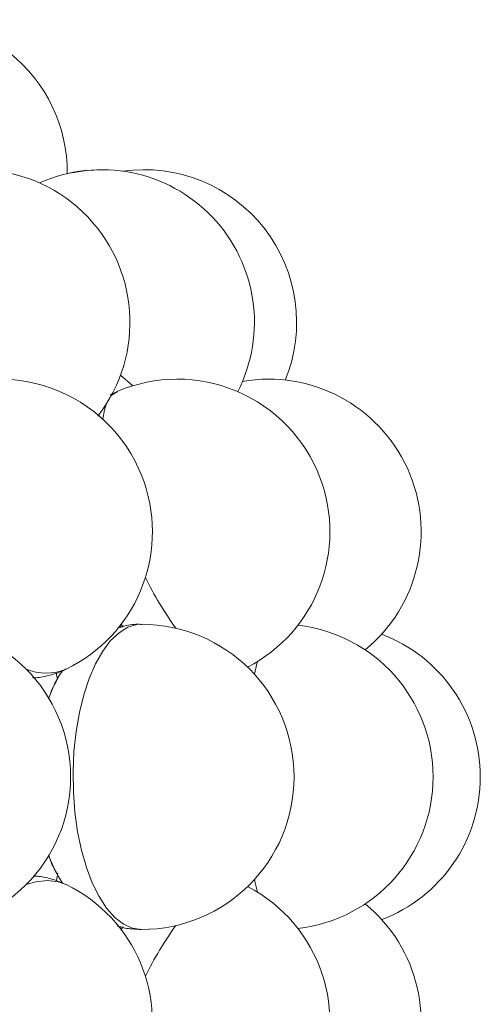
# Model space of a CAD drawing. Header units: millimetres. Extents: x 152 to 551, y 186 to 1103.
# Tile 18 of 18: x 521 to 551, y 892 to 956. Entities that reach past the tile are written whole.
import ezdxf

# ---------------------------------------------------------------- set-up
doc = ezdxf.new("R2010")
doc.units = ezdxf.units.MM

msp = doc.modelspace()

# ---------------------------------------------------------------- linework, layer by layer
at = {"color": 7, "linetype": 'Continuous', "lineweight": 15}
for p, q in [((527.437, 933.107), (528.238, 932.404)), ((527.391, 916.666), (527.471, 916.569)), ((527.479, 916.779), (527.61, 916.591)), ((523.312, 913.163), (523.229, 913.589)), ((523.232, 899.977), (523.326, 900.464)), ((527.463, 896.973), (527.391, 896.885)), ((527.608, 896.957), (527.479, 896.772))]:
    msp.add_line(p, q, dxfattribs=at)
at = {"color": 7, "linetype": 'Continuous', "lineweight": 15, "flags": 128}
for points in [[(526.149, 946.564), (525.222, 946.515), (523.943, 946.304)], [(527.207, 932.026), (526.859, 931.782), (526.8, 931.717)], [(526.525, 931.251), (526.386, 930.817), (526.284, 930.209)], [(528.809, 916.775), (528.509, 916.753), (527.915, 916.575), (527.337, 916.222), (526.785, 915.701), (526.269, 915.02), (525.799, 914.192), (525.382, 913.232), (525.026, 912.156), (524.738, 910.985), (524.523, 909.738), (524.384, 908.439), (524.324, 907.11), (524.344, 905.775), (524.444, 904.457), (524.621, 903.181), (524.874, 901.97), (525.196, 900.844), (525.583, 899.824), (526.028, 898.927), (526.522, 898.171), (527.057, 897.569), (527.623, 897.131), (528.211, 896.865), (528.809, 896.775), (528.809, 896.775)], [(536.41, 914.33), (536.374, 914.192), (536.213, 913.497)], [(522.654, 899.983), (521.894, 899.901), (521.249, 899.714)], [(523.878, 899.714), (523.359, 899.901), (522.654, 899.983)], [(536.213, 900.054), (536.263, 899.824), (536.41, 899.221)]]:
    msp.add_lwpolyline(points, dxfattribs=at)
at = {"color": 7, "linetype": 'Continuous', "lineweight": 15}
for centre, radius, start, end in [((513.943, 946.394), 10, 359.48557, 103.67212), ((518.053, 936.564), 10, 322.10565, 130.66497), ((526.209, 936.564), 10, 332.98373, 114.06696), ((528.977, 936.564), 10, 337.75892, 97.95385), ((519.524, 922.84), 10, 18.65257, 115.80754), ((531.157, 922.84), 10, 20.78979, 113.26556), ((537.135, 922.84), 10, 309.27047, 99.81782), ((519.524, 922.84), 10, 295.80754, 18.65257), ((531.157, 922.84), 10, 297.41623, 20.78979), ((551.063, 930.797), 24.58, 206.48402, 215.50676), ((514.168, 906.775), 10, 270, 90), ((528.809, 906.775), 10, 270, 90), ((537.921, 906.775), 10, 276.53674, 83.46326), ((541.012, 906.775), 10, 290.71294, 69.28706), ((522.563, 916.905), 3.338, 246.81497, 293.19423), ((519.524, 890.711), 10, 341.34743, 64.19246), ((531.157, 890.711), 10, 246.73444, 62.58377), ((537.135, 890.711), 10, 260.18218, 50.72953), ((551.602, 882.431), 25.207, 144.60553, 153.40369)]:
    msp.add_arc(centre, radius, start, end, dxfattribs=at)
msp.add_open_spline([(527.214, 932.007), (526.768, 931.809)], degree=1, dxfattribs=at)
for points, knots in [([(528.808, 916.765), (528.76, 916.768), (528.4, 916.793), (527.869, 916.722), (527.413, 916.585), (527.255, 916.538)], [0, 0, 0, 0, 0.0916714, 0.6850776, 1, 1, 1, 1]), ([(521.667, 913.261), (521.7, 913.261), (522.038, 913.261), (522.704, 913.405), (523.42, 913.603), (523.797, 913.811), (523.88, 913.856)], [0, 0, 0, 0, 0.043031, 0.442763, 0.877856, 1, 1, 1, 1]), ([(523.628, 913.723), (523.573, 913.643), (523.316, 913.275), (523.01, 912.668), (522.803, 912.113), (522.722, 911.896)], [0, 0, 0, 0, 0.145507, 0.666957, 1, 1, 1, 1]), ([(523.294, 913.169), (523.179, 912.962), (522.956, 912.562), (522.796, 912.119), (522.719, 911.904)], [0, 0, 0, 0, 0.51488, 1, 1, 1, 1]), ([(522.707, 901.666), (522.827, 901.339), (522.98, 900.923), (523.198, 900.551), (523.245, 900.471)], [0, 0, 0, 0, 0.7851796, 1, 1, 1, 1]), ([(522.711, 901.672), (522.837, 901.347), (523.09, 900.69), (523.448, 900.105), (523.629, 899.81)], [0, 0, 0, 0, 0.495118, 1, 1, 1, 1]), ([(523.861, 899.719), (523.574, 899.841), (522.995, 900.086), (522.258, 900.253), (521.825, 900.275), (521.704, 900.281)], [0, 0, 0, 0, 0.416546, 0.838184, 1, 1, 1, 1]), ([(527.225, 897.01), (527.253, 896.999), (527.558, 896.887), (528.096, 896.804), (528.601, 896.784), (528.809, 896.775)], [0, 0, 0, 0, 0.05616, 0.611587, 1, 1, 1, 1])]:
    msp.add_open_spline(points, degree=3, knots=knots, dxfattribs=at)

doc.saveas('drawing.dxf')
